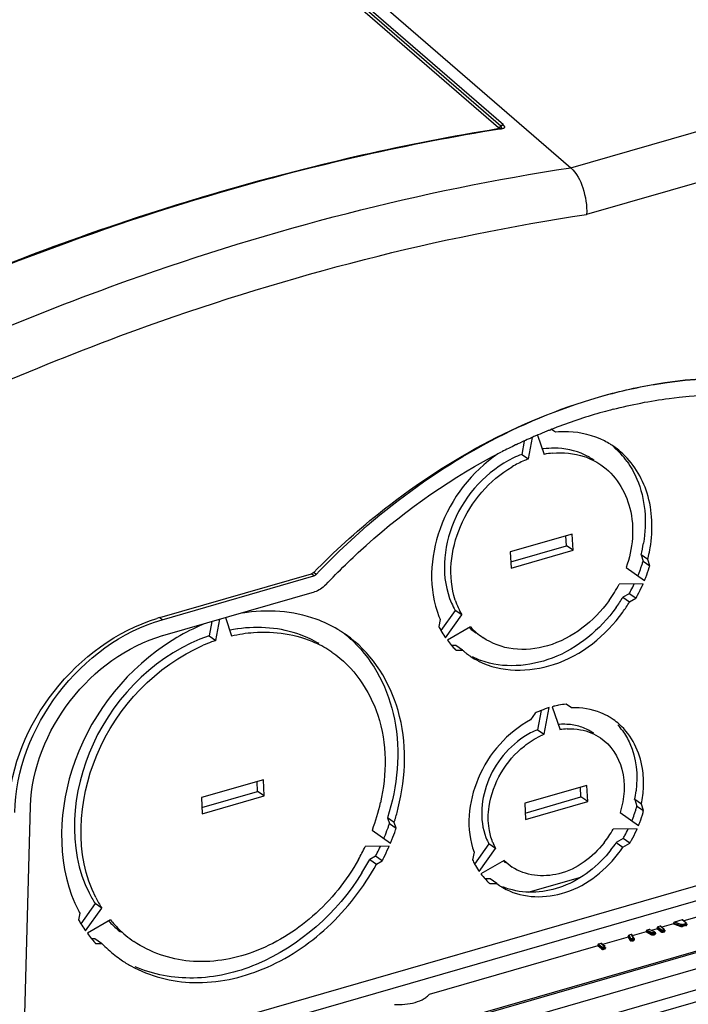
# Model space of a CAD drawing. Header units: inches. Extents: x 0 to 117, y 0 to 83.
# Tile 56 of 70: x 103.68 to 105.15, y 19.96 to 22.13. Entities that reach past the tile are written whole.
import ezdxf

# ---------------------------------------------------------------- set-up
doc = ezdxf.new("R2010")
doc.units = ezdxf.units.IN
doc.header["$LTSCALE"] = 6.431102
doc.header["$MEASUREMENT"] = 0
doc.layers.get('0').update_dxf_attribs({"linetype": 'CONTINUOUS'})

msp = doc.modelspace()

# ---------------------------------------------------------------- linework, layer by layer
at = {"color": 7, "linetype": 'CONTINUOUS'}
for p, q in [((99.2225, 26.7135), (104.8931, 21.8026)), ((104.7337, 21.8913), (100.5352, 25.5273)), ((104.7393, 21.8948), (100.5408, 25.5308)), ((100.5465, 25.5342), (104.7449, 21.8982)), ((104.8931, 21.8026), (107.0542, 22.4265)), ((107.0936, 22.3254), (104.9278, 21.7002)), ((104.739, 21.8931), (104.738, 21.8934)), ((104.7445, 21.8958), (104.7429, 21.8963)), ((104.7339, 21.8888), (104.732, 21.8885)), ((104.7366, 21.8892), (104.7339, 21.8888)), ((104.7387, 21.8885), (104.7368, 21.8882)), ((104.7396, 21.8901), (104.7397, 21.8902)), ((104.7396, 21.8901), (104.7397, 21.8902)), ((104.8467, 21.2256), (104.8491, 21.2266)), ((104.8591, 21.221), (104.8508, 21.2269)), ((104.7904, 21.2012), (104.785, 21.1721)), ((104.7997, 21.1621), (104.8085, 21.2094)), ((104.8201, 21.2142), (104.8343, 21.1721)), ((104.7827, 21.198), (104.7849, 21.199)), ((104.785, 21.1721), (104.7997, 21.1621)), ((104.8962, 20.9966), (104.7598, 20.9572)), ((104.8836, 20.971), (104.8823, 20.9926)), ((104.8982, 20.9609), (104.8962, 20.9966)), ((104.761, 20.9356), (104.8836, 20.971)), ((104.7619, 20.9215), (104.8982, 20.9609)), ((104.8982, 20.9609), (104.8836, 20.971)), ((104.7598, 20.9572), (104.7619, 20.9215)), ((105.0622, 20.9407), (105.0475, 20.9507)), ((105.0475, 20.9507), (105.0521, 20.9371)), ((105.0668, 20.927), (105.0622, 20.9407)), ((105.0148, 20.9229), (105.0551, 20.8942)), ((105.0521, 20.9371), (105.0668, 20.927)), ((103.9887, 20.8128), (104.3227, 20.9092)), ((103.9939, 20.8081), (104.328, 20.9046)), ((104.328, 20.9046), (104.3227, 20.9092)), ((104.3329, 20.9077), (104.3277, 20.9122)), ((105.0521, 20.887), (104.9993, 20.8866)), ((103.9952, 20.773), (104.3292, 20.8694)), ((105.0216, 20.8654), (105.0077, 20.8574)), ((105.0077, 20.8574), (105.0224, 20.8474)), ((105.0363, 20.8554), (105.0216, 20.8654)), ((105.0224, 20.8474), (105.0363, 20.8554)), ((103.9887, 20.8128), (103.994, 20.8082)), ((104.1122, 20.7626), (104.1209, 20.8093)), ((104.1331, 20.8128), (104.1467, 20.7725)), ((104.6387, 20.8286), (104.6074, 20.7842)), ((104.6177, 20.7679), (104.6534, 20.8186)), ((104.6534, 20.8186), (104.6387, 20.8286)), ((104.1034, 20.8042), (104.0976, 20.7726)), ((104.6056, 20.8089), (104.6027, 20.7931)), ((104.6725, 20.7922), (104.6215, 20.7627)), ((104.0976, 20.7726), (104.1122, 20.7626)), ((103.6884, 19.7953), (107.0121, 20.7547)), ((104.6399, 20.7512), (104.6308, 20.7512)), ((104.6546, 20.7412), (104.6399, 20.7512)), ((104.6403, 20.7411), (104.6546, 20.7412)), ((103.6875, 19.7621), (107.0004, 20.7184)), ((104.8346, 20.5559), (104.8454, 20.6145)), ((104.8522, 20.6165), (104.8693, 20.566)), ((104.8947, 20.614), (104.8831, 20.6223)), ((104.8149, 20.6027), (104.8046, 20.588)), ((104.8277, 20.6083), (104.8199, 20.566)), ((103.6835, 19.611), (107.0623, 20.5863)), ((106.8138, 20.5496), (104.3657, 19.8429)), ((104.8199, 20.566), (104.8346, 20.5559)), ((103.6821, 19.5644), (107.075, 20.5438)), ((104.4706, 19.8774), (106.6868, 20.5172)), ((104.2168, 20.4558), (104.0804, 20.4164)), ((104.2041, 20.4301), (104.2029, 20.4518)), ((104.2188, 20.4201), (104.2168, 20.4558)), ((104.3781, 19.7391), (106.8682, 20.4579)), ((104.9281, 20.4434), (104.7917, 20.404)), ((104.9301, 20.4077), (104.9281, 20.4434)), ((104.0816, 20.3948), (104.2041, 20.4301)), ((104.0824, 20.3807), (104.2188, 20.4201)), ((104.2188, 20.4201), (104.2041, 20.4301)), ((104.9154, 20.4178), (104.9142, 20.4394)), ((103.6837, 19.6183), (103.7042, 20.3979)), ((104.0804, 20.4164), (104.0824, 20.3807)), ((104.7917, 20.404), (104.7937, 20.3683)), ((104.7929, 20.3824), (104.9154, 20.4178)), ((104.7937, 20.3683), (104.9301, 20.4077)), ((104.9301, 20.4077), (104.9154, 20.4178)), ((105.0482, 20.4023), (105.0335, 20.4123)), ((105.0335, 20.4123), (105.0384, 20.3978)), ((105.0384, 20.3978), (105.0531, 20.3877)), ((105.0531, 20.3877), (105.0482, 20.4023)), ((105.0015, 20.3836), (105.0419, 20.3547)), ((104.5045, 20.3618), (104.4898, 20.3718)), ((104.4898, 20.3718), (104.4941, 20.3592)), ((104.4941, 20.3592), (104.5088, 20.3492)), ((104.5088, 20.3492), (104.5045, 20.3618)), ((104.4564, 20.3451), (104.4964, 20.3165)), ((105.0389, 20.3475), (104.9859, 20.3471)), ((104.7128, 20.3146), (104.6815, 20.2702)), ((104.7275, 20.3045), (104.7128, 20.3146)), ((105.0079, 20.3261), (104.9931, 20.3176)), ((104.9931, 20.3176), (105.0078, 20.3075)), ((105.0078, 20.3075), (105.0225, 20.3161)), ((105.0225, 20.3161), (105.0079, 20.3261)), ((104.4934, 20.3093), (104.4409, 20.3089)), ((104.6802, 20.296), (104.6771, 20.2792)), ((104.6916, 20.2536), (104.7275, 20.3045)), ((104.4636, 20.2875), (104.4508, 20.2801)), ((104.4508, 20.2801), (104.4654, 20.2701)), ((104.4783, 20.2775), (104.4636, 20.2875)), ((104.4654, 20.2701), (104.4783, 20.2775)), ((104.7467, 20.278), (104.6954, 20.2484)), ((104.7153, 20.2374), (104.7046, 20.2373)), ((104.7148, 20.2272), (104.73, 20.2273)), ((104.73, 20.2273), (104.7153, 20.2374)), ((104.73, 20.2273), (104.736, 20.223)), ((104.7994, 20.208), (104.9151, 20.2414)), ((103.8465, 20.1833), (103.8152, 20.1388)), ((103.8612, 20.1733), (103.8465, 20.1833)), ((103.8127, 20.1621), (103.81, 20.1474)), ((103.8257, 20.1229), (103.8612, 20.1733)), ((105.2194, 20.1673), (105.1418, 20.1449)), ((103.8802, 20.147), (103.8295, 20.1177)), ((105.1189, 20.1383), (105.0935, 20.131)), ((105.1348, 20.1345), (105.1189, 20.14)), ((105.1189, 20.14), (105.1189, 20.1383)), ((105.1189, 20.1383), (105.1348, 20.1328)), ((105.1381, 20.1472), (105.1208, 20.1422)), ((105.1359, 20.137), (105.1208, 20.1422)), ((105.138, 20.137), (105.1453, 20.1391)), ((105.146, 20.1404), (105.1381, 20.1472)), ((105.1473, 20.1402), (105.1394, 20.147)), ((105.1482, 20.1382), (105.1482, 20.1365)), ((105.0586, 20.1209), (105.0278, 20.112)), ((105.0708, 20.1164), (105.0586, 20.1226)), ((105.0586, 20.1226), (105.0586, 20.1209)), ((105.0586, 20.1209), (105.0708, 20.1147)), ((105.0653, 20.1262), (105.0604, 20.1248)), ((105.0722, 20.1188), (105.0604, 20.1248)), ((105.0773, 20.1207), (105.0653, 20.1262)), ((105.083, 20.1279), (105.0703, 20.1242)), ((105.0708, 20.1147), (105.0708, 20.1164)), ((105.079, 20.1182), (105.079, 20.1165)), ((105.0909, 20.1228), (105.083, 20.1296)), ((105.083, 20.1296), (105.083, 20.1279)), ((105.0909, 20.1211), (105.083, 20.1279)), ((105.0898, 20.1333), (105.0847, 20.1318)), ((105.0847, 20.1318), (105.0926, 20.125)), ((105.0977, 20.1265), (105.0898, 20.1333)), ((105.0909, 20.1211), (105.0909, 20.1228)), ((105.099, 20.1263), (105.0911, 20.1331)), ((105.097, 20.1251), (105.0952, 20.1246)), ((105.0979, 20.1226), (105.0962, 20.1221)), ((105.0962, 20.1221), (105.0962, 20.1204)), ((105.0979, 20.1209), (105.0962, 20.1204)), ((105.0979, 20.1209), (105.0979, 20.1226)), ((105.0999, 20.1243), (105.0999, 20.1226)), ((105.1348, 20.1328), (105.1348, 20.1345)), ((105.1462, 20.1365), (105.139, 20.1344)), ((105.1462, 20.1348), (105.139, 20.1327)), ((105.139, 20.1344), (105.139, 20.1327)), ((105.1462, 20.1348), (105.1462, 20.1365)), ((103.8462, 20.1056), (103.839, 20.1055)), ((103.8609, 20.0956), (103.8462, 20.1056)), ((103.8477, 20.0955), (103.8609, 20.0956)), ((104.9591, 20.0956), (104.954, 20.0941)), ((104.954, 20.0941), (104.9619, 20.0873)), ((104.967, 20.0887), (104.9591, 20.0956)), ((104.9683, 20.0885), (104.9604, 20.0953)), ((105.0193, 20.1095), (104.9628, 20.0932)), ((105.0233, 20.1039), (105.0193, 20.1112)), ((105.0193, 20.1112), (105.0193, 20.1095)), ((105.0193, 20.1095), (105.0233, 20.1022)), ((105.026, 20.1149), (105.0211, 20.1135)), ((105.0252, 20.1058), (105.0211, 20.1135)), ((105.0233, 20.1022), (105.0233, 20.1039)), ((105.026, 20.1149), (105.0305, 20.1068)), ((105.0322, 20.106), (105.0276, 20.1144)), ((105.0325, 20.1048), (105.0325, 20.1031)), ((104.9523, 20.0902), (104.5815, 19.9831)), ((104.9602, 20.0851), (104.9523, 20.0919)), ((104.9523, 20.0919), (104.9523, 20.0902)), ((104.9602, 20.0834), (104.9523, 20.0902)), ((104.9602, 20.0834), (104.9602, 20.0851)), ((104.9663, 20.0874), (104.9645, 20.0869)), ((104.9672, 20.0848), (104.9655, 20.0843)), ((104.9655, 20.0843), (104.9655, 20.0826)), ((104.9672, 20.0831), (104.9655, 20.0826)), ((104.9672, 20.0831), (104.9672, 20.0848)), ((104.9692, 20.0865), (104.9692, 20.0848))]:
    msp.add_line(p, q, dxfattribs=at)
for points in [[(104.7398, 21.8954), (104.7388, 21.8942), (104.7383, 21.8936), (104.7377, 21.8931), (104.7371, 21.8927), (104.7364, 21.8923), (104.7358, 21.8919), (104.7351, 21.8916), (104.7344, 21.8914), (104.7337, 21.8913)], [(104.7398, 21.8954), (104.7404, 21.8959), (104.741, 21.8964), (104.7416, 21.8969), (104.7422, 21.8973), (104.7429, 21.8976), (104.7436, 21.8979), (104.7443, 21.8981), (104.7449, 21.8982)], [(104.7319, 21.8885), (104.7326, 21.8887), (104.7332, 21.8889), (104.7336, 21.8891), (104.734, 21.8894), (104.7343, 21.8898), (104.7344, 21.8901), (104.7343, 21.8905), (104.7341, 21.8909), (104.7337, 21.8913)], [(104.7396, 21.8901), (104.7395, 21.8901), (104.739, 21.8898), (104.7381, 21.8895), (104.7368, 21.8893), (104.7366, 21.8892)], [(104.7366, 21.8892), (104.7368, 21.8893), (104.7371, 21.8893), (104.7375, 21.8892), (104.7379, 21.889), (104.7383, 21.8888), (104.7387, 21.8885)], [(104.3276, 20.9122), (104.3271, 20.9118), (104.3266, 20.9113), (104.3261, 20.9109), (104.3256, 20.9105), (104.325, 20.9102), (104.3244, 20.9099), (104.3239, 20.9096), (104.3233, 20.9094), (104.3227, 20.9092)], [(104.3329, 20.9077), (104.3324, 20.9072), (104.3319, 20.9067), (104.3314, 20.9063), (104.3309, 20.9059), (104.3303, 20.9056), (104.3298, 20.9053), (104.3292, 20.905), (104.3286, 20.9048), (104.328, 20.9046)], [(105.1393, 20.1471), (105.1392, 20.1471), (105.139, 20.1472), (105.1387, 20.1473), (105.1384, 20.1473), (105.1381, 20.1472)], [(105.146, 20.1404), (105.1461, 20.1403), (105.1462, 20.1401), (105.1462, 20.1399), (105.1462, 20.1398), (105.1461, 20.1396), (105.146, 20.1395), (105.1458, 20.1393), (105.1456, 20.1392), (105.1453, 20.1391)], [(105.1462, 20.1365), (105.1462, 20.1368), (105.1462, 20.1371), (105.1461, 20.1375), (105.146, 20.1378), (105.1459, 20.1381), (105.1458, 20.1384), (105.1456, 20.1387), (105.1454, 20.1389), (105.1453, 20.1391)], [(105.146, 20.1404), (105.1463, 20.1405), (105.1465, 20.1405), (105.1468, 20.1404), (105.147, 20.1403), (105.1472, 20.1403)], [(105.1482, 20.1382), (105.1482, 20.1379), (105.148, 20.1376), (105.1477, 20.1373), (105.1473, 20.137), (105.1468, 20.1367), (105.1462, 20.1365)], [(105.0708, 20.1164), (105.0708, 20.1167), (105.0709, 20.1171), (105.071, 20.1174), (105.0711, 20.1177), (105.0713, 20.118), (105.0715, 20.1183), (105.0717, 20.1185), (105.072, 20.1187), (105.0722, 20.1188)], [(105.0764, 20.1164), (105.0752, 20.116), (105.074, 20.1159), (105.073, 20.1159), (105.0724, 20.1159), (105.0721, 20.116), (105.0718, 20.1161), (105.0715, 20.1162), (105.0711, 20.1163), (105.0708, 20.1164)], [(105.0752, 20.1189), (105.0745, 20.1187), (105.074, 20.1186), (105.0735, 20.1185), (105.0732, 20.1185), (105.073, 20.1186), (105.0728, 20.1186), (105.0726, 20.1187), (105.0724, 20.1187), (105.0722, 20.1188)], [(105.0764, 20.1206), (105.0767, 20.1205), (105.0769, 20.1203), (105.077, 20.1201), (105.0771, 20.12), (105.0771, 20.1198), (105.077, 20.1196), (105.0766, 20.1194), (105.076, 20.1192), (105.0752, 20.1189)], [(105.0762, 20.1145), (105.0771, 20.1148), (105.0779, 20.1152), (105.0784, 20.1155), (105.0788, 20.1159), (105.079, 20.1163), (105.079, 20.1165)], [(105.0764, 20.1206), (105.0767, 20.1207), (105.0769, 20.1208), (105.0771, 20.1208), (105.0773, 20.1207)], [(105.079, 20.1182), (105.0789, 20.1178), (105.0786, 20.1173), (105.078, 20.117), (105.0775, 20.1167), (105.0769, 20.1165), (105.0764, 20.1164)], [(105.0773, 20.1207), (105.0779, 20.1204), (105.0783, 20.1199), (105.0787, 20.1194), (105.0789, 20.1189), (105.079, 20.1183)], [(105.0847, 20.1318), (105.0844, 20.1317), (105.0841, 20.1315), (105.0839, 20.1314), (105.0836, 20.1311), (105.0834, 20.1309), (105.0832, 20.1306), (105.0831, 20.1303), (105.083, 20.13), (105.083, 20.1296)], [(105.091, 20.1331), (105.0909, 20.1332), (105.0907, 20.1333), (105.0904, 20.1333), (105.0901, 20.1333), (105.0898, 20.1333)], [(105.0909, 20.1228), (105.0909, 20.1231), (105.091, 20.1234), (105.0911, 20.1237), (105.0912, 20.124), (105.0914, 20.1243), (105.0917, 20.1245), (105.092, 20.1247), (105.0923, 20.1249), (105.0926, 20.125)], [(105.0962, 20.1221), (105.0956, 20.1219), (105.095, 20.1218), (105.0943, 20.1218), (105.0936, 20.1218), (105.093, 20.1219), (105.0924, 20.1221), (105.0918, 20.1223), (105.0913, 20.1225), (105.0909, 20.1228)], [(105.0909, 20.1211), (105.0913, 20.1208), (105.0917, 20.1206), (105.0922, 20.1204), (105.0928, 20.1202), (105.0935, 20.1201)], [(105.0952, 20.1246), (105.0949, 20.1246), (105.0946, 20.1245), (105.0943, 20.1245), (105.094, 20.1245), (105.0936, 20.1246), (105.0933, 20.1246), (105.093, 20.1247), (105.0928, 20.1248), (105.0926, 20.125)], [(105.0935, 20.1201), (105.0941, 20.1201), (105.0948, 20.1201), (105.0955, 20.1202), (105.0962, 20.1204)], [(105.0952, 20.1246), (105.0954, 20.1245), (105.0956, 20.1243), (105.0957, 20.124), (105.0959, 20.1237), (105.096, 20.1234), (105.0961, 20.1231), (105.0962, 20.1227), (105.0962, 20.1224), (105.0962, 20.1221)], [(105.0977, 20.1265), (105.0978, 20.1263), (105.0979, 20.1262), (105.0979, 20.126), (105.0979, 20.1258), (105.0978, 20.1257), (105.0977, 20.1255), (105.0975, 20.1254), (105.0973, 20.1252), (105.097, 20.1251)], [(105.0979, 20.1226), (105.0979, 20.1229), (105.0979, 20.1232), (105.0978, 20.1235), (105.0977, 20.1238), (105.0976, 20.1241), (105.0975, 20.1244), (105.0973, 20.1247), (105.0971, 20.1249), (105.097, 20.1251)], [(105.0977, 20.1265), (105.098, 20.1265), (105.0982, 20.1265), (105.0985, 20.1265), (105.0987, 20.1264), (105.0989, 20.1263)], [(105.0999, 20.1243), (105.0999, 20.124), (105.0997, 20.1236), (105.0994, 20.1233), (105.099, 20.123), (105.0985, 20.1228), (105.0979, 20.1226)], [(105.0979, 20.1209), (105.0985, 20.1211), (105.099, 20.1213), (105.0993, 20.1216), (105.0996, 20.1219), (105.0998, 20.1222), (105.0999, 20.1225), (105.0999, 20.1226)], [(105.1348, 20.1345), (105.1348, 20.1348), (105.1349, 20.1351), (105.135, 20.1354), (105.1351, 20.1358), (105.1352, 20.1361), (105.1354, 20.1364), (105.1355, 20.1366), (105.1357, 20.1369), (105.1359, 20.137)], [(105.139, 20.1344), (105.1386, 20.1343), (105.1381, 20.1342), (105.1376, 20.1342), (105.1372, 20.1342), (105.1367, 20.1342), (105.1362, 20.1342), (105.1357, 20.1343), (105.1352, 20.1344), (105.1348, 20.1345)], [(105.1348, 20.1328), (105.1352, 20.1327), (105.1357, 20.1326), (105.1361, 20.1325), (105.1366, 20.1325), (105.1371, 20.1325), (105.1376, 20.1325), (105.1381, 20.1325), (105.1385, 20.1326), (105.139, 20.1327)], [(105.138, 20.137), (105.1378, 20.1369), (105.1376, 20.1369), (105.1373, 20.1369), (105.1371, 20.1369), (105.1368, 20.1369), (105.1366, 20.1369), (105.1364, 20.1369), (105.1361, 20.137), (105.1359, 20.137)], [(105.138, 20.137), (105.1382, 20.1368), (105.1384, 20.1366), (105.1385, 20.1364), (105.1386, 20.1361), (105.1388, 20.1358), (105.1389, 20.1354), (105.1389, 20.1351), (105.139, 20.1348), (105.139, 20.1344)], [(105.1462, 20.1348), (105.1468, 20.135), (105.1473, 20.1352), (105.1477, 20.1355), (105.1479, 20.1358), (105.1481, 20.1361), (105.1482, 20.1365), (105.1482, 20.1365)], [(104.954, 20.0941), (104.9537, 20.094), (104.9534, 20.0938), (104.9532, 20.0936), (104.9529, 20.0934), (104.9527, 20.0931), (104.9525, 20.0929), (104.9524, 20.0926), (104.9523, 20.0922), (104.9523, 20.0919)], [(104.9603, 20.0954), (104.9602, 20.0955), (104.96, 20.0956), (104.9597, 20.0956), (104.9594, 20.0956), (104.9591, 20.0956)], [(105.0233, 20.1039), (105.0233, 20.1042), (105.0234, 20.1045), (105.0236, 20.1048), (105.0237, 20.105), (105.024, 20.1053), (105.0242, 20.1055), (105.0246, 20.1057), (105.0249, 20.1058), (105.0252, 20.1058)], [(105.0299, 20.103), (105.0289, 20.1026), (105.0278, 20.1025), (105.0268, 20.1024), (105.0259, 20.1025), (105.0252, 20.1027), (105.0246, 20.1029), (105.024, 20.1032), (105.0236, 20.1035), (105.0233, 20.1039)], [(105.0233, 20.1022), (105.0237, 20.1018), (105.0241, 20.1014), (105.0247, 20.1011), (105.0253, 20.1009), (105.0259, 20.1008), (105.0267, 20.1007), (105.0275, 20.1008), (105.0285, 20.1009), (105.0295, 20.1011)], [(105.0288, 20.1055), (105.0279, 20.1053), (105.0272, 20.1052), (105.0267, 20.1051), (105.0263, 20.1052), (105.026, 20.1053), (105.0258, 20.1054), (105.0255, 20.1055), (105.0254, 20.1057), (105.0252, 20.1058)], [(105.0305, 20.1068), (105.0305, 20.1067), (105.0306, 20.1066), (105.0306, 20.1065), (105.0306, 20.1064), (105.0306, 20.1063), (105.0304, 20.1062), (105.03, 20.106), (105.0295, 20.1058), (105.0288, 20.1055)], [(105.0295, 20.1011), (105.0303, 20.1013), (105.031, 20.1016), (105.0316, 20.1019), (105.032, 20.1021), (105.0322, 20.1024), (105.0324, 20.1027), (105.0325, 20.103), (105.0325, 20.1031)], [(105.0325, 20.1048), (105.0325, 20.1046), (105.0323, 20.1042), (105.032, 20.1039), (105.0316, 20.1035), (105.0311, 20.1033), (105.0306, 20.1031), (105.0302, 20.103), (105.0299, 20.103)], [(105.0305, 20.1068), (105.0308, 20.1068), (105.0311, 20.1068), (105.0314, 20.1067), (105.0317, 20.1065), (105.0319, 20.1064), (105.0321, 20.1062), (105.0322, 20.1059), (105.0323, 20.1058)], [(105.0708, 20.1147), (105.0713, 20.1145), (105.0718, 20.1144), (105.0723, 20.1143), (105.0728, 20.1142), (105.0733, 20.1141), (105.0739, 20.1142), (105.0746, 20.1142), (105.0753, 20.1144), (105.0762, 20.1145)], [(104.9602, 20.0851), (104.9602, 20.0854), (104.9603, 20.0857), (104.9604, 20.086), (104.9606, 20.0863), (104.9608, 20.0866), (104.961, 20.0868), (104.9613, 20.087), (104.9616, 20.0872), (104.9619, 20.0873)], [(104.9655, 20.0843), (104.9649, 20.0842), (104.9642, 20.0841), (104.9636, 20.0841), (104.9629, 20.0841), (104.9622, 20.0842), (104.9616, 20.0843), (104.961, 20.0845), (104.9605, 20.0848), (104.9602, 20.0851)], [(104.9602, 20.0834), (104.9606, 20.0831), (104.961, 20.0828), (104.9615, 20.0827), (104.9621, 20.0825), (104.9628, 20.0824), (104.9634, 20.0824), (104.9641, 20.0824), (104.9648, 20.0825), (104.9655, 20.0826)], [(104.9645, 20.0869), (104.9642, 20.0868), (104.9639, 20.0868), (104.9636, 20.0868), (104.9633, 20.0868), (104.9629, 20.0868), (104.9626, 20.0869), (104.9623, 20.087), (104.9621, 20.0871), (104.9619, 20.0873)], [(104.9645, 20.0869), (104.9647, 20.0867), (104.9649, 20.0865), (104.965, 20.0863), (104.9652, 20.086), (104.9653, 20.0856), (104.9654, 20.0853), (104.9655, 20.085), (104.9655, 20.0847), (104.9655, 20.0843)], [(104.967, 20.0887), (104.9671, 20.0886), (104.9672, 20.0884), (104.9672, 20.0883), (104.9672, 20.0881), (104.9671, 20.0879), (104.967, 20.0878), (104.9668, 20.0876), (104.9666, 20.0875), (104.9663, 20.0874)], [(104.9672, 20.0848), (104.9672, 20.0851), (104.9672, 20.0855), (104.9671, 20.0858), (104.967, 20.0861), (104.9669, 20.0864), (104.9668, 20.0867), (104.9666, 20.087), (104.9664, 20.0872), (104.9663, 20.0874)], [(104.967, 20.0887), (104.9673, 20.0888), (104.9675, 20.0888), (104.9678, 20.0888), (104.968, 20.0887), (104.9682, 20.0886)], [(104.9692, 20.0865), (104.9692, 20.0862), (104.969, 20.0859), (104.9687, 20.0856), (104.9683, 20.0853), (104.9678, 20.085), (104.9672, 20.0848)], [(104.9672, 20.0831), (104.9678, 20.0833), (104.9683, 20.0836), (104.9686, 20.0838), (104.9689, 20.0841), (104.9691, 20.0844), (104.9692, 20.0848), (104.9692, 20.0848)]]:
    msp.add_lwpolyline(points, dxfattribs=at)
for centre, radius, start, end in [((105.277, 20.1483), 1.1601, 105.6952, 110.9289), ((105.2636, 20.1942), 1.1122, 104.4419, 105.6673), ((105.3, 20.0877), 1.2248, 112.0523, 113.0456), ((105.2957, 20.0983), 1.2134, 111.7164, 112.0513), ((105.2927, 20.1058), 1.2054, 111.2563, 111.5926), ((105.2905, 20.1114), 1.1993, 110.9023, 111.2564), ((105.3124, 20.0592), 1.256, 113.9999, 114.8358), ((105.309, 20.0667), 1.2477, 113.8233, 113.9992), ((105.3069, 20.0715), 1.2425, 113.3728, 113.8235), ((105.3049, 20.0762), 1.2374, 113.2069, 113.3726), ((105.3038, 20.0787), 1.2346, 113.0445, 113.2069), ((104.8859, 21.0421), 0.1789, 58.2575, 63.0712), ((105.3248, 20.033), 1.2849, 115.4991, 117.0252), ((105.3192, 20.0446), 1.272, 115.3473, 115.4968), ((105.3173, 20.0486), 1.2677, 114.9445, 115.3474), ((104.8567, 20.9945), 0.1912, 97.2217, 97.8915), ((104.8559, 21.0015), 0.1842, 89.8543, 97.2633), ((104.8867, 21.0434), 0.1773, 55.6241, 58.2527), ((104.8859, 21.0424), 0.1786, 49.3777, 55.6139), ((104.8674, 21.0483), 0.1843, 35.8991, 49.3115), ((104.8865, 20.9373), 0.241, 113.3479, 120.6236), ((104.8671, 20.9576), 0.2297, 110.9323, 115.9211), ((104.8801, 20.9517), 0.2252, 110.9078, 113.2976), ((104.8715, 20.9832), 0.1925, 95.5219, 101.1351), ((104.8609, 21.0372), 0.1478, 55.6355, 64.9994), ((104.7476, 21.0271), 0.3095, 345.7049, 350.5647), ((104.7634, 21.0169), 0.3083, 346.9712, 350.5695), ((104.7594, 21.0178), 0.3125, 345.7151, 346.9773), ((104.7211, 21.0361), 0.3455, 338.1968, 340.7755), ((104.7249, 21.0348), 0.3415, 340.7791, 341.4288), ((104.7264, 21.0343), 0.3399, 341.4288, 342.0804), ((104.7289, 21.0335), 0.3373, 342.0795, 343.3898), ((104.7387, 21.025), 0.3424, 338.8338, 342.7249), ((104.7444, 21.0232), 0.3364, 342.7342, 343.3907), ((104.7179, 21.0374), 0.349, 337.5596, 338.2002), ((104.7331, 21.0271), 0.3484, 337.559, 338.8415), ((104.7429, 21.018), 0.2882, 324.3789, 332.862), ((104.7103, 21.0408), 0.3573, 331.861, 334.4689), ((104.7257, 21.0304), 0.3564, 331.8587, 335.6467), ((104.7291, 21.0288), 0.3528, 335.6519, 336.2879), ((104.7105, 21.0402), 0.3489, 323.9146, 328.4004), ((104.708, 21.042), 0.3599, 330.6074, 331.235), ((104.7085, 21.0418), 0.3593, 331.2349, 331.8629), ((104.7229, 21.0319), 0.3596, 330.6071, 331.8627), ((104.7833, 20.9121), 0.1669, 203.8157, 209.9873), ((104.8082, 20.9066), 0.1782, 198.0368, 203.8192), ((104.798, 20.902), 0.1669, 203.8157, 209.9873), ((104.7252, 21.0302), 0.3489, 323.9142, 328.4004), ((104.0923, 20.4539), 0.3735, 106.1036, 107.0699), ((104.7971, 20.8926), 0.2091, 201.6971, 203.6117), ((104.2566, 20.3801), 0.4518, 112.5482, 120.6425), ((104.2071, 20.4626), 0.3287, 98.2126, 101.3187), ((104.7885, 20.8867), 0.2081, 206.7321, 209.5016), ((104.768, 20.9012), 0.1481, 228.8546, 235.6869), ((104.7833, 20.8919), 0.1491, 221.974, 228.6291), ((104.2708, 20.3553), 0.4804, 120.5876, 124.4237), ((104.2382, 20.5477), 0.2781, 57.7556, 59.2824), ((104.2386, 20.5483), 0.2775, 55.6231, 57.7557), ((104.223, 20.5573), 0.2789, 46.7854, 51.9408), ((104.239, 20.5489), 0.2767, 52.3264, 55.623), ((104.7834, 20.8837), 0.2022, 209.4952, 214.0431), ((104.78, 20.8815), 0.1982, 214.0563, 214.9905), ((104.7827, 20.8912), 0.1481, 228.6343, 235.6864), ((104.2361, 20.4036), 0.3798, 110.5373, 113.5469), ((104.2316, 20.4155), 0.367, 108.9757, 110.5294), ((104.2276, 20.5319), 0.248, 55.648, 65.3438), ((104.7758, 20.8784), 0.1929, 216.856, 221.2649), ((104.7732, 20.8761), 0.1894, 221.2711, 224.5067), ((104.772, 20.875), 0.1878, 224.5103, 225.4786), ((104.771, 20.8746), 0.1771, 228.8943, 230.0447), ((104.7714, 20.875), 0.1776, 230.0454, 232.724), ((104.7719, 20.8757), 0.1784, 232.7245, 235.767), ((104.7727, 20.8769), 0.1799, 235.7752, 242.7547), ((104.7588, 20.8885), 0.1816, 242.7614, 249.4833), ((104.9104, 20.4032), 0.2211, 107.0811, 111.9484), ((104.9067, 20.4152), 0.2086, 104.1663, 105.1413), ((104.9056, 20.4197), 0.2039, 101.2064, 104.1739), ((104.9038, 20.4288), 0.1946, 96.1191, 101.2209), ((104.9158, 20.39), 0.2354, 114.4827, 115.3821), ((104.9139, 20.3941), 0.2309, 111.9327, 114.4882), ((104.9053, 20.4705), 0.143, 59.4266, 67.8412), ((104.9063, 20.4723), 0.141, 55.6187, 59.4066), ((104.8774, 20.4396), 0.1383, 93.819, 94.8919), ((104.906, 20.4719), 0.1415, 48.5442, 55.603), ((104.8871, 20.4777), 0.1475, 35.9166, 42.1574), ((104.8872, 20.404), 0.1754, 112.5495, 118.1077), ((104.9004, 20.3971), 0.1719, 112.5208, 115.4824), ((104.8922, 20.4275), 0.1404, 92.9302, 99.3785), ((104.8813, 20.4671), 0.1102, 55.6571, 65.1971), ((104.7992, 20.4608), 0.2392, 348.3002, 352.9268), ((104.8139, 20.4508), 0.2392, 348.3002, 352.9264), ((104.8236, 20.4496), 0.2295, 352.9208, 357.584), ((104.0372, 20.5034), 0.4481, 339.316, 347.3568), ((104.7811, 20.4664), 0.2663, 343.4052, 345.0614), ((104.0293, 20.5125), 0.4985, 343.0617, 346.2231), ((104.7729, 20.469), 0.2749, 338.518, 341.7598), ((104.7776, 20.4675), 0.2699, 341.7646, 343.4055), ((104.7906, 20.4579), 0.2717, 339.3158, 344.2167), ((104.7967, 20.4561), 0.2653, 344.2325, 345.063), ((103.9958, 20.5298), 0.5268, 340.2578, 341.0995), ((104.0249, 20.5138), 0.5032, 342.4123, 343.0661), ((104.7695, 20.4703), 0.2785, 337.7196, 338.5236), ((104.7848, 20.4601), 0.2779, 337.7187, 339.3285), ((103.9894, 20.5322), 0.5336, 337.75, 339.8362), ((103.9936, 20.5306), 0.5291, 339.8386, 340.2581), ((104.0061, 20.5213), 0.5314, 338.1647, 340.675), ((104.0112, 20.5195), 0.5259, 340.6785, 341.0999), ((104.7961, 20.4502), 0.216, 321.934, 331.4826), ((104.7607, 20.4745), 0.2883, 329.0217, 330.5919), ((104.7622, 20.4737), 0.2865, 330.5893, 333.8493), ((104.7776, 20.4633), 0.2858, 330.5861, 335.3241), ((104.7807, 20.4618), 0.2823, 335.3318, 336.1286), ((103.9856, 20.5337), 0.5377, 337.337, 337.7522), ((104.0008, 20.5234), 0.537, 337.3368, 338.1677), ((104.8253, 20.3744), 0.1274, 201.1069, 207.9855), ((104.84, 20.3643), 0.1274, 201.1077, 207.9855), ((104.764, 20.4722), 0.2764, 321.7871, 325.9893), ((104.7752, 20.4646), 0.2885, 329.0215, 330.5916), ((104.0111, 20.5138), 0.4761, 330.6188, 334.5133), ((103.9747, 20.5387), 0.5496, 332.8105, 333.2197), ((103.9755, 20.5383), 0.5488, 333.2196, 333.6291), ((103.9777, 20.5372), 0.5463, 333.6282, 335.3291), ((103.9932, 20.5267), 0.5453, 333.627, 336.0942), ((103.9968, 20.5251), 0.5414, 336.0966, 336.5099), ((104.7787, 20.4621), 0.2764, 321.7867, 325.9893), ((103.9748, 20.5381), 0.5414, 327.9229, 331.5376), ((103.9893, 20.5287), 0.5497, 332.8105, 333.0489), ((103.99, 20.5283), 0.5489, 333.0488, 333.6291), ((104.8311, 20.3493), 0.1692, 204.4731, 207.8869), ((104.8256, 20.3464), 0.163, 207.8769, 213.5649), ((104.8114, 20.3651), 0.1106, 233.3459, 235.7739), ((104.826, 20.3548), 0.1104, 224.082, 235.768), ((104.8221, 20.3441), 0.1588, 213.5866, 214.7562), ((104.818, 20.3411), 0.1537, 217.0891, 222.4648), ((104.8156, 20.3389), 0.1504, 222.4741, 226.7126), ((104.8146, 20.3379), 0.149, 226.7182, 227.9381), ((104.0776, 20.3298), 0.2736, 206.7397, 212.3736), ((104.8156, 20.3397), 0.1413, 235.7134, 239.2649), ((104.8027, 20.3534), 0.1453, 245.6649, 251.9407), ((104.0923, 20.3198), 0.2736, 206.7393, 212.3736), ((104.0876, 20.3088), 0.3116, 207.2211, 208.0804), ((104.0813, 20.3035), 0.3129, 209.9085, 211.7479), ((104.0766, 20.3006), 0.3075, 211.7452, 214.7043), ((104.0596, 20.3169), 0.2514, 223.2326, 225.4475), ((104.0751, 20.3076), 0.2525, 219.497, 225.4402), ((104.0582, 20.3155), 0.2494, 225.4441, 231.3373), ((104.0735, 20.2984), 0.3037, 214.7094, 215.3171), ((104.0691, 20.2952), 0.2982, 216.5315, 219.4927), ((104.0723, 20.3048), 0.2485, 225.439, 235.5996), ((104.0661, 20.2927), 0.2943, 219.4956, 221.4709), ((104.0647, 20.2915), 0.2925, 221.4724, 222.0955), ((104.0624, 20.2904), 0.2802, 224.0357, 231.9991), ((104.0612, 20.2888), 0.2783, 232.008, 235.6628), ((104.0608, 20.2882), 0.2776, 235.6623, 240.7149), ((104.5414, 20.0223), 0.0563, 301.1711, 305.2268)]:
    msp.add_arc(centre, radius, start, end, dxfattribs=at)
for centre, major_axis, ratio, start_param, end_param in [((105.1208, 20.1405), (0.00161, 0.00135), 0.726549, 1.023788, 2.594584), ((105.0604, 20.1231), (0.0014, 0.00144), 0.745084, 0.91419, 2.484986), ((105.0653, 20.1245), (0.0014, 0.00144), 0.744821, 0.15604, 0.916504), ((105.0211, 20.1118), (0.0014, 0.00144), 0.744821, 0.916504, 2.4873), ((105.026, 20.1132), (0.0014, 0.00144), 0.745084, -0.352989, 0.91419)]:
    msp.add_ellipse(centre, major_axis=major_axis, ratio=ratio, start_param=start_param, end_param=end_param, dxfattribs=at)
for points, knots in [([(104.7387, 21.8885), (104.7416, 21.889), (104.7456, 21.889), (104.7488, 21.8943), (104.7458, 21.8953), (104.7445, 21.8958)], [0, 0, 0, 0, 0.57521, 0.731578, 1, 1, 1, 1]), ([(104.7401, 21.89), (104.7406, 21.8903), (104.7421, 21.8919), (104.7398, 21.8928), (104.739, 21.8931)], [0, 0, 0, 0, 0.400271, 1, 1, 1, 1]), ([(103.5327, 21.5426), (103.6314, 21.5835), (104.0203, 21.7328), (104.4262, 21.8391), (104.7319, 21.8885)], [0, 0, 0, 0, 0.256412, 1, 1, 1, 1]), ([(104.732, 21.8885), (104.632, 21.8722), (104.224, 21.7926), (103.8262, 21.6634), (103.536, 21.5429)], [0, 0, 0, 0, 0.243899, 1, 1, 1, 1]), ([(104.7368, 21.8882), (104.6364, 21.8719), (104.227, 21.7922), (103.8278, 21.6625), (103.5366, 21.5415)], [0, 0, 0, 0, 0.243856, 1, 1, 1, 1]), ([(103.5971, 21.4289), (103.7035, 21.4743), (104.1228, 21.6383), (104.562, 21.7532), (104.8928, 21.8029)], [0, 0, 0, 0, 0.256903, 1, 1, 1, 1]), ([(104.8931, 21.8026), (104.906, 21.7914), (104.9229, 21.7566), (104.9289, 21.7199), (104.9278, 21.7002)], [0, 0, 0, 0, 0.46362, 1, 1, 1, 1]), ([(103.6415, 21.3289), (103.747, 21.3741), (104.1629, 21.5378), (104.5993, 21.6511), (104.9278, 21.7002)], [0, 0, 0, 0, 0.256818, 1, 1, 1, 1]), ([(104.9536, 21.298), (104.9945, 21.3099), (105.1519, 21.3465), (105.319, 21.3473), (105.4355, 21.3222)], [0, 0, 0, 0, 0.263088, 1, 1, 1, 1]), ([(104.9538, 21.2979), (104.9944, 21.3097), (105.1518, 21.346), (105.3187, 21.3459), (105.4352, 21.3203)], [0, 0, 0, 0, 0.261768, 1, 1, 1, 1]), ([(104.9862, 21.2713), (105.0267, 21.2817), (105.1833, 21.3128), (105.3486, 21.3056), (105.4622, 21.2743)], [0, 0, 0, 0, 0.26208, 1, 1, 1, 1]), ([(104.3276, 20.9122), (104.3724, 20.958), (104.5547, 21.124), (104.7782, 21.2474), (104.9536, 21.298)], [0, 0, 0, 0, 0.259716, 1, 1, 1, 1]), ([(104.3329, 20.9077), (104.3768, 20.9541), (104.5562, 21.1225), (104.7788, 21.2474), (104.9538, 21.2979)], [0, 0, 0, 0, 0.259808, 1, 1, 1, 1]), ([(104.9669, 21.2016), (104.9426, 21.214), (104.9053, 21.223), (104.8685, 21.2219), (104.8591, 21.221)], [0, 0, 0, 0, 0.740953, 1, 1, 1, 1]), ([(105.0676, 20.9663), (105.0741, 21.0059), (105.0722, 21.0853), (105.0297, 21.1544), (105.0022, 21.178)], [0, 0, 0, 0, 0.52534, 1, 1, 1, 1]), ([(104.3538, 20.8849), (104.3822, 20.915), (104.4984, 21.0283), (104.6333, 21.1227), (104.7409, 21.1776)], [0, 0, 0, 0, 0.255018, 1, 1, 1, 1]), ([(104.7327, 21.1734), (104.6752, 21.1342), (104.5872, 21.0219), (104.5791, 20.875), (104.6029, 20.8153)], [0, 0, 0, 0, 0.519936, 1, 1, 1, 1]), ([(104.7667, 21.1642), (104.7091, 21.1362), (104.617, 21.038), (104.6064, 20.8992), (104.6306, 20.8447)], [0, 0, 0, 0, 0.517683, 1, 1, 1, 1]), ([(105.0167, 21.1563), (105.0253, 21.1444), (105.056, 21.0898), (105.0606, 21.0232), (105.0529, 20.9764)], [0, 0, 0, 0, 0.237068, 1, 1, 1, 1]), ([(104.6388, 20.8514), (104.622, 20.9029), (104.6354, 21.0249), (104.714, 21.1153), (104.7638, 21.1447)], [0, 0, 0, 0, 0.48396, 1, 1, 1, 1]), ([(104.959, 21.1492), (104.9907, 21.1275), (105.0387, 21.0508), (105.029, 20.9642), (105.0148, 20.9229)], [0, 0, 0, 0, 0.46754, 1, 1, 1, 1]), ([(104.3803, 20.7868), (104.3653, 20.7957), (104.3002, 20.8267), (104.2242, 20.8314), (104.1707, 20.8226)], [0, 0, 0, 0, 0.243561, 1, 1, 1, 1]), ([(104.9925, 20.8347), (104.9573, 20.7864), (104.8674, 20.7094), (104.7441, 20.7001), (104.6951, 20.7184)], [0, 0, 0, 0, 0.533274, 1, 1, 1, 1]), ([(104.9772, 20.8502), (104.9445, 20.8046), (104.8742, 20.7493), (104.7671, 20.738), (104.7188, 20.7555), (104.6992, 20.7689)], [0, 0, 0, 0, 0.532802, 0.774363, 1, 1, 1, 1]), ([(103.6566, 20.3952), (103.6604, 20.4864), (103.7369, 20.6675), (103.8942, 20.7838), (103.9826, 20.811)], [0, 0, 0, 0, 0.496843, 1, 1, 1, 1]), ([(104.6903, 20.717), (104.7392, 20.6918), (104.8727, 20.6918), (104.9697, 20.7733), (105.0072, 20.8247)], [0, 0, 0, 0, 0.463812, 1, 1, 1, 1]), ([(103.6699, 20.3835), (103.6715, 20.4767), (103.744, 20.6628), (103.9043, 20.7823), (103.9939, 20.8081)], [0, 0, 0, 0, 0.500173, 1, 1, 1, 1]), ([(104.3391, 20.7554), (104.3262, 20.763), (104.2707, 20.7895), (104.2061, 20.7945), (104.1602, 20.7879)], [0, 0, 0, 0, 0.243834, 1, 1, 1, 1]), ([(103.7042, 20.3978), (103.7072, 20.4806), (103.7731, 20.6448), (103.9157, 20.7501), (103.9951, 20.773)], [0, 0, 0, 0, 0.500913, 1, 1, 1, 1]), ([(104.0976, 20.7726), (103.9874, 20.7348), (103.8048, 20.563), (103.784, 20.3043), (103.8332, 20.2067)], [0, 0, 0, 0, 0.515965, 1, 1, 1, 1]), ([(104.1467, 20.7725), (104.1626, 20.7762), (104.2241, 20.7862), (104.2893, 20.7765), (104.331, 20.7573)], [0, 0, 0, 0, 0.26271, 1, 1, 1, 1]), ([(104.5135, 20.3938), (104.5305, 20.4632), (104.5357, 20.605), (104.4586, 20.729), (104.4081, 20.7679)], [0, 0, 0, 0, 0.528628, 1, 1, 1, 1]), ([(103.9992, 20.7515), (103.9052, 20.6871), (103.7633, 20.5015), (103.7631, 20.2585), (103.8105, 20.1662)], [0, 0, 0, 0, 0.523465, 1, 1, 1, 1]), ([(103.8479, 20.1967), (103.8009, 20.2898), (103.8157, 20.5363), (103.9814, 20.7069), (104.0844, 20.7517)], [0, 0, 0, 0, 0.481551, 1, 1, 1, 1]), ([(104.4139, 20.7605), (104.4611, 20.7162), (104.527, 20.5839), (104.5118, 20.4411), (104.4898, 20.3718)], [0, 0, 0, 0, 0.470764, 1, 1, 1, 1]), ([(104.3675, 20.7367), (104.4147, 20.7043), (104.4898, 20.5959), (104.4884, 20.4679), (104.4744, 20.4053)], [0, 0, 0, 0, 0.471427, 1, 1, 1, 1]), ([(104.8046, 20.588), (104.7539, 20.5601), (104.6735, 20.4703), (104.6615, 20.3469), (104.6802, 20.296)], [0, 0, 0, 0, 0.516678, 1, 1, 1, 1]), ([(105.0529, 20.4399), (105.0534, 20.4535), (105.0513, 20.5036), (105.0272, 20.5537), (104.9997, 20.5779)], [0, 0, 0, 0, 0.269689, 1, 1, 1, 1]), ([(104.8045, 20.5587), (104.7641, 20.5372), (104.7, 20.4664), (104.691, 20.3684), (104.7064, 20.3285)], [0, 0, 0, 0, 0.516943, 1, 1, 1, 1]), ([(105.0065, 20.5642), (105.013, 20.5554), (105.0359, 20.5151), (105.0409, 20.4662), (105.0366, 20.4314)], [0, 0, 0, 0, 0.237809, 1, 1, 1, 1]), ([(104.7133, 20.3481), (104.7108, 20.3642), (104.7112, 20.4325), (104.7505, 20.4983), (104.7908, 20.53)], [0, 0, 0, 0, 0.240752, 1, 1, 1, 1]), ([(104.9581, 20.5481), (104.9812, 20.5323), (105.0167, 20.477), (105.011, 20.4139), (105.0015, 20.3836)], [0, 0, 0, 0, 0.468366, 1, 1, 1, 1]), ([(104.9662, 20.317), (104.9413, 20.2853), (104.8775, 20.2358), (104.7925, 20.2441), (104.7639, 20.2636)], [0, 0, 0, 0, 0.538117, 1, 1, 1, 1]), ([(104.7434, 20.2183), (104.7806, 20.1962), (104.8859, 20.1902), (104.9648, 20.2518), (104.9959, 20.2912)], [0, 0, 0, 0, 0.463133, 1, 1, 1, 1]), ([(104.9812, 20.3012), (104.9537, 20.2663), (104.8856, 20.211), (104.7949, 20.2031), (104.7577, 20.2152)], [0, 0, 0, 0, 0.531607, 1, 1, 1, 1]), ([(103.925, 20.0461), (103.9667, 20.0228), (104.0679, 19.9973), (104.2244, 20.0317), (104.3659, 20.1257), (104.4375, 20.2186), (104.4654, 20.2701)], [0, 0, 0, 0, 0.222731, 0.464366, 0.726878, 1, 1, 1, 1]), ([(104.426, 20.2802), (104.3998, 20.2335), (104.3328, 20.1502), (104.2013, 20.0687), (104.0575, 20.0448), (103.9676, 20.0753), (103.9319, 20.0997)], [0, 0, 0, 0, 0.274743, 0.537272, 0.777651, 1, 1, 1, 1]), ([(104.4335, 20.2506), (104.3791, 20.1637), (104.2589, 20.0546), (104.0672, 20.0099), (103.9744, 20.0266), (103.9345, 20.0441)], [0, 0, 0, 0, 0.530434, 0.774236, 1, 1, 1, 1])]:
    msp.add_open_spline(points, degree=3, knots=knots, dxfattribs=at)
for points in [[(104.9234, 21.1712), (104.9027, 21.1808), (104.8793, 21.1856), (104.8564, 21.1857)], [(104.853, 21.1748), (104.8761, 21.177), (104.9003, 21.1748), (104.9224, 21.1674)], [(104.9224, 21.1674), (104.9353, 21.163), (104.9478, 21.1569), (104.959, 21.1492)], [(104.3538, 20.8849), (104.3472, 20.8779), (104.3385, 20.8721), (104.3292, 20.8694)], [(104.9593, 20.603), (104.9391, 20.6112), (104.9165, 20.6148), (104.8947, 20.614)], [(104.9, 20.5758), (104.8895, 20.5778), (104.8788, 20.5783), (104.8682, 20.5776)], [(104.9275, 20.5672), (104.9188, 20.5712), (104.9094, 20.5741), (104.9, 20.5758)], [(104.7908, 20.53), (104.8018, 20.5387), (104.8138, 20.5463), (104.8265, 20.5523)], [(104.885, 20.5677), (104.8949, 20.5682), (104.9049, 20.5676), (104.9146, 20.5658)], [(104.9146, 20.5658), (104.93, 20.563), (104.9452, 20.5569), (104.9581, 20.5481)], [(104.7211, 20.3184), (104.7174, 20.328), (104.7148, 20.338), (104.7133, 20.3481)], [(104.5048, 19.961), (104.5201, 19.9601), (104.5358, 19.9614), (104.5505, 19.9657)], [(104.5505, 19.9657), (104.5575, 19.9677), (104.5643, 19.9704), (104.5705, 19.9742)], [(104.5739, 19.9763), (104.5766, 19.9783), (104.5793, 19.9806), (104.5815, 19.9831)]]:
    msp.add_open_spline(points, degree=3, dxfattribs=at)

doc.saveas('drawing.dxf')
